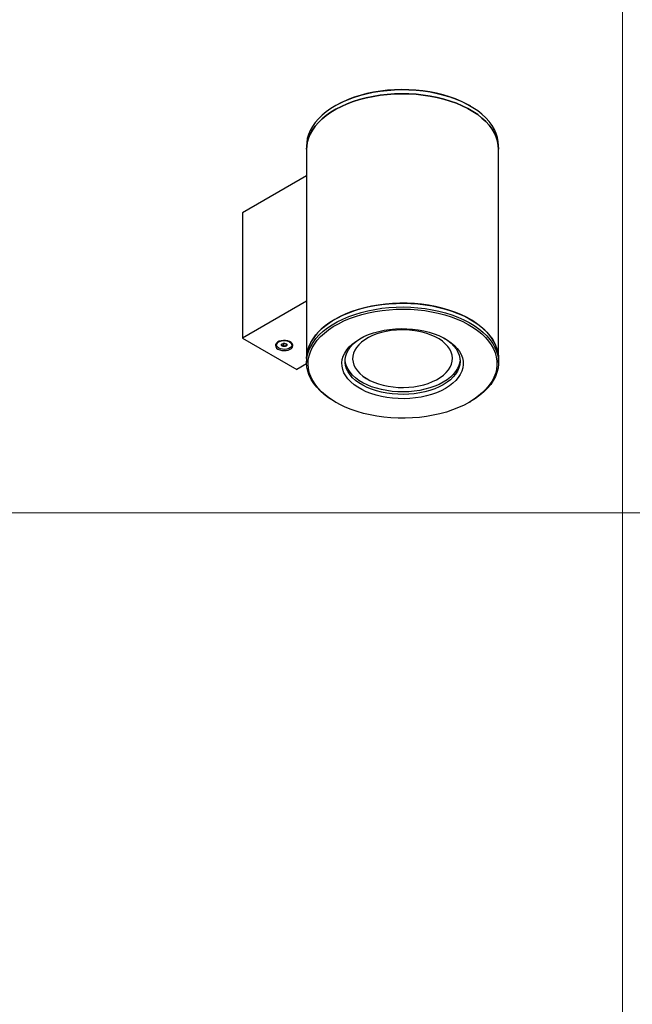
# Model space of a CAD drawing. Header units: millimetres. Extents: x -633 to 2709, y -2030 to 563.
# Tile 10 of 16: x 1081 to 1480, y -733 to -93. Entities that reach past the tile are written whole.
import ezdxf

# ---------------------------------------------------------------- set-up
doc = ezdxf.new("R2010")
doc.units = ezdxf.units.MM

msp = doc.modelspace()

# ---------------------------------------------------------------- linework, layer by layer
at = {"color": 7, "linetype": 'Continuous', "lineweight": 18}
for p, q in [((1473.8, 562.92), (1473.8, -413.54)), ((1473.8, 562.92), (1473.8, -413.54)), ((406.5, -413.54), (1473.8, -413.54)), ((815.63, -413.54), (1473.8, -413.54)), ((1473.8, -413.54), (2091.03, -413.54)), ((1473.8, -2030.42), (1473.8, -413.54))]:
    msp.add_line(p, q, dxfattribs=at)
at = {"color": 7, "linetype": 'Continuous', "lineweight": 25}
for p, q in [((1287.11, -148.53), (1286.4, -148.94)), ((1374.8, -148.94), (1374.09, -148.53)), ((1268.1, -174.45), (1268.1, -176.9)), ((1268.1, -176.9), (1268.1, -313.26)), ((1393.1, -176.9), (1393.1, -174.45)), ((1393.1, -313.26), (1393.1, -176.9)), ((1268.1, -194.2), (1226.3, -218.33)), ((1226.3, -218.33), (1226.3, -299.99)), ((1268.1, -275.86), (1226.3, -299.99)), ((1226.3, -299.99), (1261.66, -320.4)), ((1248.53, -304.08), (1248.53, -304.33)), ((1252.47, -304.68), (1252.24, -305.07)), ((1253.07, -303.41), (1252.94, -303.33)), ((1253.86, -303.29), (1253.07, -303.41)), ((1253.07, -303.41), (1253.07, -305.22)), ((1254.75, -303.57), (1254.75, -304.96)), ((1257.06, -302.28), (1257.06, -302.07)), ((1258.53, -304.33), (1258.53, -304.08)), ((1268.1, -313.26), (1268.1, -315.71)), ((1298.1, -313.25), (1298.1, -313.26)), ((1362.98, -314.87), (1363.1, -313.25)), ((1363.1, -313.26), (1363.1, -313.25)), ((1393.1, -315.71), (1393.1, -313.26)), ((1268.12, -316.67), (1261.66, -320.4)), ((1286.4, -341.22), (1287.11, -341.63)), ((1374.09, -341.63), (1374.8, -341.22))]:
    msp.add_line(p, q, dxfattribs=at)
at = {"color": 7, "linetype": 'Continuous', "lineweight": 25, "flags": 128}
for points in [[(1393.1, -174.45), (1392.96, -172.06), (1392.47, -169.35), (1391.63, -166.66), (1390.43, -164.02), (1388.89, -161.44), (1387.02, -158.93), (1384.83, -156.51), (1382.32, -154.19), (1379.52, -151.99), (1376.44, -149.92), (1373.09, -147.99), (1369.5, -146.21), (1365.69, -144.59), (1361.68, -143.15), (1357.49, -141.88), (1353.15, -140.8), (1348.67, -139.91), (1344.1, -139.22), (1339.44, -138.73), (1334.74, -138.45), (1330.01, -138.37), (1325.28, -138.5), (1320.59, -138.84), (1315.95, -139.37), (1311.4, -140.11), (1306.96, -141.05), (1302.65, -142.18), (1298.5, -143.49), (1294.54, -144.98), (1290.78, -146.64), (1287.25, -148.46), (1283.97, -150.43), (1280.96, -152.53), (1278.23, -154.76), (1275.8, -157.1), (1273.68, -159.55), (1271.89, -162.07), (1270.44, -164.67), (1269.33, -167.33), (1268.57, -170.02), (1268.17, -172.74), (1268.1, -174.45)], [(1393.1, -176.9), (1392.96, -174.51), (1392.47, -171.8), (1391.63, -169.11), (1390.43, -166.47), (1388.89, -163.88), (1387.02, -161.38), (1384.83, -158.96), (1382.32, -156.64), (1379.52, -154.44), (1376.44, -152.37), (1373.09, -150.44), (1369.5, -148.66), (1365.69, -147.04), (1361.68, -145.6), (1357.49, -144.33), (1353.15, -143.25), (1348.67, -142.36), (1344.1, -141.67), (1339.44, -141.18), (1334.74, -140.9), (1330.01, -140.82), (1325.28, -140.95), (1320.59, -141.29), (1315.95, -141.82), (1311.4, -142.56), (1306.96, -143.5), (1302.65, -144.63), (1298.5, -145.94), (1294.54, -147.43), (1290.78, -149.09), (1287.25, -150.91), (1283.97, -152.88), (1280.96, -154.98), (1278.23, -157.21), (1275.8, -159.55), (1273.68, -162), (1271.89, -164.52), (1270.44, -167.12), (1269.33, -169.78), (1268.57, -172.47), (1268.17, -175.19), (1268.1, -176.9)], [(1268.1, -176.9), (1268.17, -175.19), (1268.57, -172.47), (1269.33, -169.78), (1270.44, -167.12), (1271.89, -164.52), (1273.68, -162), (1275.8, -159.55), (1278.23, -157.21), (1280.96, -154.98), (1283.97, -152.88), (1287.25, -150.91), (1290.78, -149.09), (1294.54, -147.43), (1298.5, -145.94), (1302.65, -144.63), (1306.96, -143.5), (1311.4, -142.56), (1315.95, -141.82), (1320.59, -141.29), (1325.28, -140.95), (1330.01, -140.82), (1334.74, -140.9), (1339.44, -141.18), (1344.1, -141.67), (1348.67, -142.36), (1353.15, -143.25), (1357.49, -144.33), (1361.68, -145.6), (1365.69, -147.04), (1369.5, -148.66), (1373.09, -150.44), (1376.44, -152.37), (1379.52, -154.44), (1382.32, -156.64), (1384.83, -158.96), (1387.02, -161.38), (1388.89, -163.88), (1390.43, -166.47), (1391.63, -169.11), (1392.47, -171.8), (1392.96, -174.51), (1393.1, -176.9)], [(1374.09, -148.53), (1372.41, -147.6), (1368.88, -145.85), (1365.13, -144.25), (1361.18, -142.83), (1357.06, -141.58), (1352.78, -140.52), (1348.38, -139.65), (1343.88, -138.97), (1339.3, -138.49), (1334.67, -138.21), (1330.02, -138.13), (1325.37, -138.26), (1320.75, -138.59), (1316.19, -139.12), (1311.71, -139.85), (1307.33, -140.77), (1303.1, -141.88), (1299.01, -143.17), (1295.11, -144.64), (1291.42, -146.27), (1287.94, -148.06), (1287.11, -148.53)], [(1268.1, -313.26), (1268.24, -310.87), (1268.73, -308.16), (1269.57, -305.47), (1270.77, -302.83), (1272.31, -300.25), (1274.18, -297.74), (1276.38, -295.32), (1278.88, -293), (1281.68, -290.8), (1284.77, -288.73), (1288.11, -286.8), (1291.7, -285.02), (1295.51, -283.41), (1299.52, -281.96), (1303.71, -280.69), (1308.06, -279.61), (1312.53, -278.72), (1317.11, -278.03), (1321.76, -277.54), (1326.46, -277.26), (1331.19, -277.18), (1335.92, -277.31), (1340.61, -277.65), (1345.25, -278.19), (1349.8, -278.93), (1354.24, -279.86), (1358.55, -280.99), (1362.7, -282.3), (1366.66, -283.79), (1370.42, -285.45), (1373.95, -287.27), (1377.23, -289.24), (1380.25, -291.34), (1382.97, -293.57), (1385.4, -295.92), (1387.52, -298.36), (1389.31, -300.89), (1390.76, -303.48), (1391.87, -306.14), (1392.63, -308.83), (1393.03, -311.56), (1393.1, -313.26)], [(1286.4, -341.22), (1285.58, -340.74), (1282.43, -338.7), (1279.55, -336.53), (1276.97, -334.24), (1274.7, -331.85), (1272.75, -329.36), (1271.12, -326.8), (1269.84, -324.17), (1268.91, -321.49), (1268.33, -318.78), (1268.1, -316.05), (1268.24, -313.32), (1268.73, -310.61), (1269.57, -307.92), (1270.77, -305.28), (1272.31, -302.7), (1274.18, -300.19), (1276.38, -297.77), (1278.88, -295.45), (1281.68, -293.25), (1284.77, -291.18), (1288.11, -289.25), (1291.7, -287.47), (1295.51, -285.85), (1299.52, -284.41), (1303.71, -283.14), (1308.06, -282.06), (1312.53, -281.17), (1317.11, -280.48), (1321.76, -279.99), (1326.46, -279.71), (1331.19, -279.63), (1335.92, -279.76), (1340.61, -280.1), (1345.25, -280.64), (1349.8, -281.38), (1354.24, -282.31), (1358.55, -283.44), (1362.7, -284.75), (1366.66, -286.24), (1370.42, -287.9), (1373.95, -289.72), (1377.23, -291.69), (1380.25, -293.79), (1382.97, -296.02), (1385.4, -298.37), (1387.52, -300.81), (1389.31, -303.34), (1390.76, -305.93), (1391.87, -308.59), (1392.63, -311.28), (1393.03, -314.01), (1393.08, -316.74), (1392.76, -319.46), (1392.09, -322.16), (1391.07, -324.83), (1389.7, -327.44), (1388, -329.99), (1385.96, -332.46), (1383.61, -334.83), (1380.95, -337.08), (1378.01, -339.22), (1374.79, -341.22), (1374.79, -341.22)], [(1374.09, -341.63), (1370.67, -343.46), (1367.03, -345.13), (1363.18, -346.64), (1359.14, -347.98), (1354.94, -349.13), (1350.6, -350.1), (1346.14, -350.88), (1341.6, -351.46), (1336.99, -351.84), (1332.35, -352.02), (1327.69, -351.99), (1323.05, -351.76), (1318.46, -351.33), (1313.93, -350.7), (1309.51, -349.88), (1305.2, -348.86), (1301.03, -347.66), (1297.04, -346.28), (1293.24, -344.73), (1289.65, -343.02), (1286.3, -341.15), (1283.2, -339.15), (1280.37, -337.01), (1277.83, -334.76), (1275.59, -332.41), (1273.67, -329.96), (1272.07, -327.44), (1270.81, -324.85), (1269.89, -322.21), (1269.32, -319.55), (1269.1, -316.86), (1269.24, -314.18), (1269.72, -311.51), (1270.55, -308.86), (1271.73, -306.26), (1273.24, -303.72), (1275.08, -301.25), (1277.24, -298.87), (1279.71, -296.59), (1282.47, -294.43), (1285.5, -292.39), (1288.79, -290.49), (1292.32, -288.74), (1296.07, -287.15), (1300.02, -285.73), (1304.14, -284.48), (1308.42, -283.42), (1312.82, -282.54), (1317.32, -281.86), (1321.9, -281.38), (1326.53, -281.1), (1331.18, -281.03), (1335.83, -281.15), (1340.45, -281.48), (1345.01, -282.01), (1349.49, -282.74), (1353.87, -283.66), (1358.11, -284.77), (1362.19, -286.07), (1366.09, -287.53), (1369.78, -289.16), (1373.26, -290.95), (1376.49, -292.89), (1379.45, -294.96), (1382.14, -297.15), (1384.53, -299.46), (1386.61, -301.86), (1388.37, -304.35), (1389.8, -306.91), (1390.89, -309.52), (1391.64, -312.17), (1392.03, -314.85), (1392.08, -317.54), (1391.77, -320.22), (1391.11, -322.88), (1390.1, -325.5), (1388.76, -328.07), (1387.08, -330.58), (1385.08, -333), (1382.76, -335.34), (1380.15, -337.56), (1377.25, -339.66), (1374.09, -341.63)], [(1393.1, -313.26), (1393.1, -312.92), (1392.87, -310.19), (1392.29, -307.48), (1391.36, -304.81), (1390.08, -302.18), (1388.46, -299.61), (1386.5, -297.13), (1384.23, -294.73), (1381.65, -292.44), (1378.77, -290.27), (1375.62, -288.24), (1372.22, -286.34), (1368.57, -284.6), (1364.71, -283.03), (1360.65, -281.62), (1356.42, -280.4), (1352.04, -279.37), (1347.54, -278.53), (1342.94, -277.89), (1338.27, -277.45), (1333.56, -277.22), (1328.83, -277.2), (1324.11, -277.38), (1319.42, -277.76), (1314.81, -278.35), (1310.28, -279.14), (1305.87, -280.13), (1301.6, -281.3), (1297.49, -282.66), (1293.58, -284.19), (1289.88, -285.89), (1286.41, -287.75)], [(1286.41, -287.75), (1283.19, -289.75), (1280.25, -291.89), (1277.59, -294.15), (1275.24, -296.52), (1273.2, -298.98), (1271.5, -301.53), (1270.13, -304.14), (1269.11, -306.81), (1268.44, -309.51), (1268.13, -312.24), (1268.1, -313.26)], [(1358.53, -332.65), (1355.75, -334.11), (1352.74, -335.41), (1349.53, -336.54), (1346.15, -337.49), (1342.63, -338.25), (1339, -338.81), (1335.29, -339.17), (1331.54, -339.32), (1327.78, -339.27), (1324.05, -339.02), (1320.38, -338.55), (1316.8, -337.89), (1313.34, -337.04), (1310.04, -336), (1306.93, -334.78), (1304.03, -333.4), (1301.37, -331.87), (1298.98, -330.19), (1296.87, -328.4), (1295.07, -326.49), (1293.59, -324.5), (1292.45, -322.43), (1291.65, -320.31), (1291.2, -318.15), (1291.11, -315.99), (1291.38, -313.82), (1292, -311.68), (1292.98, -309.59), (1294.29, -307.55), (1295.93, -305.6), (1297.89, -303.75), (1300.14, -302.01), (1302.67, -300.4), (1305.45, -298.94), (1308.46, -297.64), (1311.67, -296.51), (1315.05, -295.57), (1318.57, -294.81), (1322.2, -294.25), (1325.91, -293.89), (1329.66, -293.73), (1333.42, -293.78), (1337.15, -294.04), (1340.82, -294.5), (1344.4, -295.16), (1347.86, -296.02), (1351.16, -297.06), (1354.27, -298.27), (1357.17, -299.66), (1359.83, -301.19), (1362.22, -302.86), (1364.33, -304.66), (1366.13, -306.56), (1367.61, -308.56), (1368.75, -310.63), (1369.55, -312.75), (1370, -314.9), (1370.09, -317.07), (1369.82, -319.24), (1369.2, -321.38), (1368.22, -323.47), (1366.91, -325.5), (1365.27, -327.46), (1363.31, -329.31), (1361.06, -331.05), (1358.53, -332.65)], [(1362.98, -314.88), (1363.09, -312.91), (1362.85, -310.96), (1362.26, -309.02), (1361.32, -307.14), (1360.04, -305.32), (1358.44, -303.58), (1356.54, -301.96), (1354.35, -300.45), (1351.9, -299.09), (1349.21, -297.88), (1346.33, -296.84), (1343.27, -295.98), (1340.07, -295.31), (1336.77, -294.84), (1333.4, -294.57), (1330, -294.5), (1326.61, -294.64), (1323.26, -294.99), (1319.99, -295.53), (1316.83, -296.27), (1313.83, -297.19), (1311.01, -298.29), (1308.41, -299.55), (1306.05, -300.97), (1303.96, -302.52), (1302.16, -304.18), (1300.67, -305.95), (1299.51, -307.8), (1298.69, -309.7), (1298.22, -311.65), (1298.11, -313.61), (1298.35, -315.57), (1298.94, -317.5), (1299.88, -319.39), (1301.16, -321.21), (1302.76, -322.94), (1304.67, -324.57), (1306.85, -326.07), (1309.3, -327.43), (1311.99, -328.64), (1314.87, -329.68), (1317.93, -330.54), (1321.13, -331.21), (1324.43, -331.68), (1327.8, -331.95), (1331.2, -332.02), (1334.6, -331.88), (1337.94, -331.54), (1341.21, -331), (1344.37, -330.26), (1347.37, -329.33), (1350.19, -328.23), (1352.79, -326.97), (1355.15, -325.56), (1357.24, -324.01), (1359.04, -322.34), (1360.53, -320.57), (1361.69, -318.73), (1362.51, -316.82), (1362.98, -314.88)], [(1357.12, -330.2), (1354.43, -331.61), (1351.53, -332.86), (1348.43, -333.94), (1345.16, -334.85), (1341.76, -335.56), (1338.25, -336.09), (1334.67, -336.42), (1331.05, -336.54), (1327.43, -336.47), (1323.84, -336.19), (1320.31, -335.71), (1316.88, -335.04), (1313.58, -334.18), (1310.43, -333.15), (1307.47, -331.94), (1304.73, -330.57), (1302.23, -329.05), (1300, -327.41), (1298.05, -325.64), (1296.4, -323.78), (1295.08, -321.83), (1294.08, -319.82), (1293.43, -317.76), (1293.13, -315.68), (1293.17, -313.59), (1293.56, -311.51), (1294.3, -309.46), (1295.38, -307.46), (1296.79, -305.54), (1298.51, -303.7), (1300.53, -301.96), (1302.83, -300.34), (1303.39, -300)], [(1357.81, -300), (1360.12, -301.54), (1362.21, -303.25), (1364.01, -305.07), (1365.5, -306.97), (1366.66, -308.96), (1367.49, -310.99), (1367.97, -313.07), (1368.1, -315.16), (1367.88, -317.24), (1367.31, -319.31), (1366.4, -321.34), (1365.16, -323.3), (1363.59, -325.19), (1361.72, -326.98), (1359.55, -328.65), (1357.12, -330.2)], [(1249.47, -307.02), (1250.61, -307.53), (1251.93, -307.86), (1253.35, -307.99), (1254.78, -307.91), (1256.13, -307.63), (1257.32, -307.16), (1258.27, -306.54), (1258.92, -305.8), (1259.24, -304.99), (1259.19, -304.16), (1258.79, -303.37), (1258.06, -302.65), (1257.04, -302.07), (1255.8, -301.64), (1254.42, -301.41), (1252.99, -301.39), (1251.58, -301.57), (1250.3, -301.94), (1249.22, -302.49), (1248.42, -303.18), (1247.93, -303.96), (1247.79, -304.79), (1248.02, -305.6), (1248.59, -306.37), (1249.47, -307.02)], [(1249.99, -306.37), (1249.14, -305.71), (1248.64, -304.94), (1248.54, -304.12), (1248.84, -303.32), (1249.52, -302.6), (1250.53, -302.02), (1251.78, -301.62), (1253.17, -301.45), (1254.59, -301.51), (1255.92, -301.79), (1257.06, -302.28)], [(1257.06, -302.28), (1257.91, -302.94), (1258.41, -303.71), (1258.51, -304.53), (1258.21, -305.33), (1257.53, -306.06), (1256.52, -306.64), (1255.27, -307.03), (1253.88, -307.21), (1252.46, -307.15), (1251.13, -306.86), (1249.99, -306.37)], [(1252.24, -305.07), (1251.85, -304.73), (1251.71, -304.33), (1251.85, -303.92), (1252.24, -303.58), (1252.83, -303.36), (1253.53, -303.28), (1254.22, -303.36), (1254.81, -303.58)], [(1254.81, -303.58), (1255.21, -303.92), (1255.34, -304.33), (1255.21, -304.73), (1254.81, -305.07), (1254.22, -305.3), (1253.53, -305.38), (1252.83, -305.3), (1252.24, -305.07)], [(1253.24, -303.29), (1253.53, -303.31), (1253.81, -303.29)], [(1298.1, -313.25), (1298.11, -313.6), (1298.35, -315.56), (1298.94, -317.49), (1299.88, -319.38), (1301.16, -321.2), (1302.76, -322.93), (1304.67, -324.56), (1306.85, -326.06), (1309.3, -327.43), (1311.99, -328.63), (1314.87, -329.67), (1317.93, -330.53), (1321.13, -331.2), (1324.43, -331.67), (1327.8, -331.95), (1331.2, -332.01), (1334.6, -331.87), (1337.94, -331.53), (1341.21, -330.99), (1344.37, -330.25), (1347.37, -329.33), (1350.19, -328.23), (1352.79, -326.96), (1355.15, -325.55), (1357.24, -324), (1359.04, -322.33), (1360.53, -320.57), (1361.69, -318.72), (1362.51, -316.81), (1362.98, -314.87)], [(1357.12, -328.57), (1354.43, -329.98), (1351.53, -331.23), (1348.43, -332.31), (1345.16, -333.21), (1341.76, -333.93), (1338.25, -334.46), (1334.67, -334.78), (1331.05, -334.91), (1327.43, -334.83), (1323.84, -334.56), (1320.31, -334.08), (1316.88, -333.41), (1313.58, -332.55), (1310.43, -331.51), (1307.47, -330.3), (1304.73, -328.94), (1302.23, -327.42), (1300, -325.77), (1298.05, -324.01), (1296.4, -322.15), (1295.08, -320.2), (1294.08, -318.19), (1293.43, -316.13), (1293.13, -314.08)], [(1368.07, -314.08), (1367.88, -315.61), (1367.31, -317.68), (1366.4, -319.7), (1365.16, -321.67), (1363.59, -323.55), (1361.72, -325.34), (1359.55, -327.02), (1357.12, -328.57)]]:
    msp.add_lwpolyline(points, dxfattribs=at)
at = {"color": 7, "linetype": 'Continuous', "lineweight": 25}
for centre, radius, start, end in [((1250.91, -304.28), 2.4, 119.12349, 175.1301), ((1256.16, -304.27), 2.38, 4.60223, 61.14417)]:
    msp.add_arc(centre, radius, start, end, dxfattribs=at)
for points, knots in [([(1252.3, -303.55), (1252.27, -303.57), (1252.2, -303.62), (1252.08, -303.82), (1251.96, -304.13), (1251.89, -304.39), (1251.85, -304.51)], [0, 0, 0, 0, 0.250398, 0.500551, 0.750621, 1, 1, 1, 1]), ([(1251.85, -304.51), (1251.95, -304.52), (1252.14, -304.52), (1252.36, -304.63), (1252.47, -304.68)], [0, 0, 0, 0, 0.500249, 1, 1, 1, 1]), ([(1252.47, -304.68), (1252.57, -304.75), (1252.78, -304.9), (1252.98, -305.11), (1253.07, -305.22)], [0, 0, 0, 0, 0.500692, 1, 1, 1, 1]), ([(1253.07, -305.22), (1253.21, -305.15), (1253.47, -305.01), (1253.91, -304.88), (1254.35, -304.87), (1254.62, -304.93), (1254.75, -304.96)], [0, 0, 0, 0, 0.250398, 0.500551, 0.750621, 1, 1, 1, 1]), ([(1255.2, -304), (1255.1, -303.89), (1254.91, -303.67), (1254.69, -303.53), (1254.59, -303.45)], [0, 0, 0, 0, 0.5002488, 1, 1, 1, 1]), ([(1254.75, -304.96), (1254.78, -304.84), (1254.86, -304.58), (1254.97, -304.27), (1255.09, -304.08), (1255.16, -304.02), (1255.2, -304)], [0, 0, 0, 0, 0.250398, 0.500551, 0.750621, 1, 1, 1, 1])]:
    msp.add_open_spline(points, degree=3, knots=knots, dxfattribs=at)

doc.saveas('drawing.dxf')
